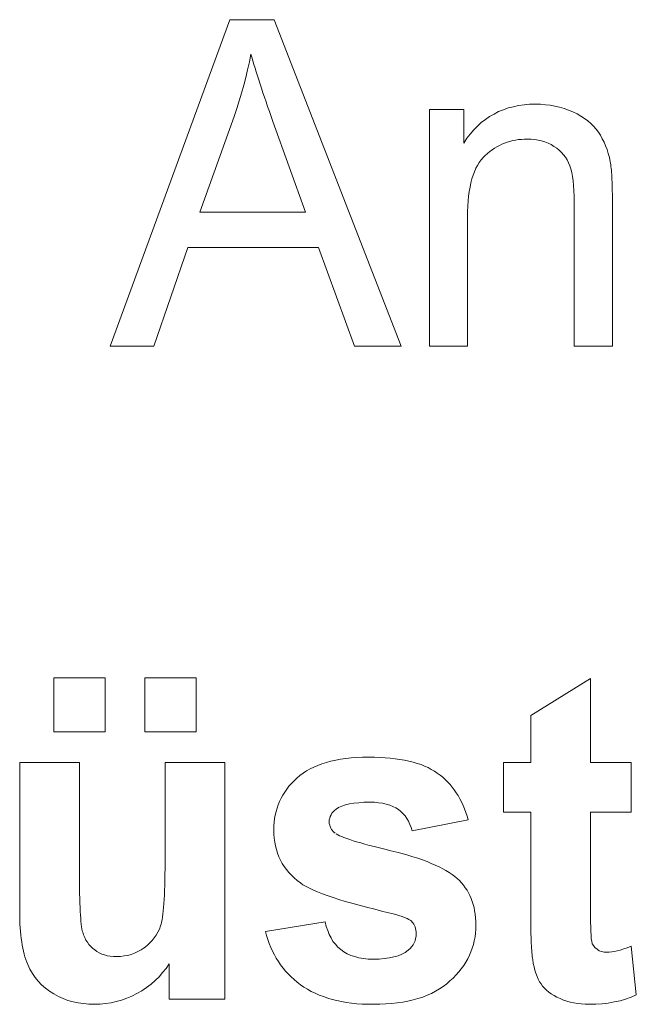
# Model space of a CAD drawing. Extents: x 1101 to 1942, y 41 to 882.
# Tile 42 of 113: x 1238.8 to 1243.52, y 848.62 to 856.16. Entities that reach past the tile are written whole.
import ezdxf

# ---------------------------------------------------------------- set-up
doc = ezdxf.new("R2010")
doc.units = 0
doc.layers.get('0').update_dxf_attribs({"lineweight": 13})
doc.layers.add('Beschriftung', color=7, linetype='Continuous', lineweight=25)

# ---------------------------------------------------------------- blocks, each defined once
blk = doc.blocks.new('Referenz-A03CP7E41H', base_point=(1127.7942, 89.8071))
at = {"layer": 'Beschriftung', "color": 0, "lineweight": -2}
for p, q in [((1239.4977, 853.6628), (1240.4127, 856.1628)), ((1240.4127, 856.1628), (1240.7538, 856.1628)), ((1240.7538, 856.1628), (1241.7262, 853.6628)), ((1240.5751, 855.8998), (1240.5633, 855.8399)), ((1240.5821, 855.8746), (1240.5751, 855.8998)), ((1240.5899, 855.8477), (1240.5821, 855.8746)), ((1240.5633, 855.8399), (1240.5495, 855.78)), ((1240.5978, 855.8207), (1240.5899, 855.8477)), ((1240.6065, 855.7919), (1240.5978, 855.8207)), ((1240.6153, 855.7632), (1240.6065, 855.7919)), ((1240.5356, 855.7202), (1240.5196, 855.6605)), ((1240.5495, 855.78), (1240.5356, 855.7202)), ((1240.6249, 855.7325), (1240.6153, 855.7632)), ((1240.6346, 855.7019), (1240.6249, 855.7325)), ((1240.5196, 855.6605), (1240.5036, 855.6008)), ((1240.645, 855.6696), (1240.6346, 855.7019)), ((1240.6555, 855.6372), (1240.645, 855.6696)), ((1240.6668, 855.6031), (1240.6555, 855.6372)), ((1240.5036, 855.6008), (1240.4855, 855.5412)), ((1240.6783, 855.5689), (1240.6668, 855.6031)), ((1240.6905, 855.5331), (1240.6783, 855.5689)), ((1240.4855, 855.5412), (1240.4674, 855.4816)), ((1240.7027, 855.497), (1240.6905, 855.5331)), ((1240.7158, 855.4593), (1240.7027, 855.497)), ((1242.5072, 855.4731), (1242.5441, 855.487)), ((1242.5441, 855.487), (1242.5837, 855.4964)), ((1242.5837, 855.4964), (1242.6233, 855.5056)), ((1242.6233, 855.5056), (1242.6654, 855.5103)), ((1242.6654, 855.5103), (1242.7076, 855.5149)), ((1242.7076, 855.5149), (1242.7525, 855.5149)), ((1242.7525, 855.5149), (1242.7914, 855.5149)), ((1242.7914, 855.5149), (1242.8288, 855.5113)), ((1242.8288, 855.5113), (1242.8662, 855.5076)), ((1242.8662, 855.5076), (1242.9019, 855.5003)), ((1242.9019, 855.5003), (1242.9378, 855.4929)), ((1242.9378, 855.4929), (1242.972, 855.4818)), ((1240.4471, 855.4222), (1240.1841, 854.6879)), ((1240.4674, 855.4816), (1240.4471, 855.4222)), ((1240.729, 855.4215), (1240.7158, 855.4593)), ((1240.7429, 855.3821), (1240.729, 855.4215)), ((1241.9407, 853.6628), (1241.9407, 855.4749)), ((1241.9407, 855.4749), (1242.2039, 855.4749)), ((1242.2039, 855.4749), (1242.2039, 855.2174)), ((1242.37, 855.3987), (1242.4016, 855.422)), ((1242.4016, 855.422), (1242.4359, 855.4406)), ((1242.4359, 855.4406), (1242.4702, 855.4591)), ((1242.4702, 855.4591), (1242.5072, 855.4731)), ((1242.972, 855.4818), (1243.0063, 855.4709)), ((1243.0063, 855.4709), (1243.0389, 855.4561)), ((1243.0389, 855.4561), (1243.0716, 855.4414)), ((1243.0716, 855.4414), (1243.1002, 855.4244)), ((1243.1002, 855.4244), (1243.1287, 855.4074)), ((1240.9926, 854.6879), (1240.7429, 855.3821)), ((1242.2803, 855.3197), (1242.3094, 855.3476)), ((1242.3094, 855.3476), (1242.3384, 855.3755)), ((1242.3384, 855.3755), (1242.37, 855.3987)), ((1243.1287, 855.4074), (1243.1532, 855.3881)), ((1243.1532, 855.3881), (1243.1776, 855.3688)), ((1243.1776, 855.3688), (1243.198, 855.3472)), ((1243.198, 855.3472), (1243.2184, 855.3257)), ((1242.2276, 855.2545), (1242.2539, 855.2871)), ((1242.2539, 855.2871), (1242.2803, 855.3197)), ((1243.2184, 855.3257), (1243.2346, 855.3017)), ((1243.2346, 855.3017), (1243.2508, 855.2779)), ((1243.2508, 855.2779), (1243.2646, 855.2517)), ((1242.2039, 855.2174), (1242.2276, 855.2545)), ((1242.458, 855.1899), (1242.4394, 855.1782)), ((1242.4773, 855.1996), (1242.458, 855.1899)), ((1242.4966, 855.2093), (1242.4773, 855.1996)), ((1242.5168, 855.2171), (1242.4966, 855.2093)), ((1242.5369, 855.2248), (1242.5168, 855.2171)), ((1242.5579, 855.2307), (1242.5369, 855.2248)), ((1242.5788, 855.2365), (1242.5579, 855.2307)), ((1242.6005, 855.2404), (1242.5788, 855.2365)), ((1242.6223, 855.2443), (1242.6005, 855.2404)), ((1242.6449, 855.2462), (1242.6223, 855.2443)), ((1242.6674, 855.2482), (1242.6449, 855.2462)), ((1242.6906, 855.2482), (1242.6674, 855.2482)), ((1242.7199, 855.2482), (1242.6906, 855.2482)), ((1242.7472, 855.2447), (1242.7199, 855.2482)), ((1242.7746, 855.2412), (1242.7472, 855.2447)), ((1242.8001, 855.2343), (1242.7746, 855.2412)), ((1242.8256, 855.2274), (1242.8001, 855.2343)), ((1242.8491, 855.217), (1242.8256, 855.2274)), ((1242.8728, 855.2066), (1242.8491, 855.217)), ((1242.8944, 855.1928), (1242.8728, 855.2066)), ((1242.9162, 855.1789), (1242.8944, 855.1928)), ((1243.2646, 855.2517), (1243.2784, 855.2256)), ((1243.2784, 855.2256), (1243.2898, 855.1973)), ((1243.2898, 855.1973), (1243.3011, 855.169)), ((1242.3515, 855.1082), (1242.3366, 855.0891)), ((1242.3684, 855.1238), (1242.3515, 855.1082)), ((1242.3854, 855.1393), (1242.3684, 855.1238)), ((1242.4032, 855.1529), (1242.3854, 855.1393)), ((1242.4209, 855.1665), (1242.4032, 855.1529)), ((1242.4394, 855.1782), (1242.4209, 855.1665)), ((1242.9345, 855.1628), (1242.9162, 855.1789)), ((1242.953, 855.1465), (1242.9345, 855.1628)), ((1242.9681, 855.128), (1242.953, 855.1465)), ((1242.9832, 855.1095), (1242.9681, 855.128)), ((1242.995, 855.0886), (1242.9832, 855.1095)), ((1243.3011, 855.169), (1243.3101, 855.1383)), ((1243.3101, 855.1383), (1243.3189, 855.1078)), ((1243.3189, 855.1078), (1243.3255, 855.0749)), ((1242.3091, 855.0475), (1242.2964, 855.025)), ((1242.3218, 855.0701), (1242.3091, 855.0475)), ((1242.3366, 855.0891), (1242.3218, 855.0701)), ((1243.0069, 855.0677), (1242.995, 855.0886)), ((1243.0154, 855.0444), (1243.0069, 855.0677)), ((1243.0239, 855.0213), (1243.0154, 855.0444)), ((1243.3255, 855.0749), (1243.3275, 855.0642)), ((1243.3275, 855.0642), (1243.3293, 855.0516)), ((1243.3293, 855.0516), (1243.331, 855.0389)), ((1243.331, 855.0389), (1243.3326, 855.0243)), ((1242.2752, 854.9731), (1242.2668, 854.9435)), ((1242.2859, 854.9989), (1242.2752, 854.9731)), ((1242.2964, 855.025), (1242.2859, 854.9989)), ((1243.0303, 854.9921), (1243.0239, 855.0213)), ((1243.0367, 854.9629), (1243.0303, 854.9921)), ((1243.041, 854.9279), (1243.0367, 854.9629)), ((1243.3326, 855.0243), (1243.3341, 855.0096)), ((1243.3341, 855.0096), (1243.3353, 854.993)), ((1243.3353, 854.993), (1243.3366, 854.9763)), ((1243.3366, 854.9763), (1243.3376, 854.9577)), ((1243.3376, 854.9577), (1243.3387, 854.939)), ((1242.2519, 854.8809), (1242.2456, 854.848)), ((1242.2583, 854.914), (1242.2519, 854.8809)), ((1242.2668, 854.9435), (1242.2583, 854.914)), ((1243.0453, 854.8928), (1243.041, 854.9279)), ((1243.0473, 854.8519), (1243.0453, 854.8928)), ((1243.3387, 854.939), (1243.3394, 854.9184)), ((1243.3394, 854.9184), (1243.3402, 854.8977)), ((1243.3402, 854.8977), (1243.3407, 854.875)), ((1242.2414, 854.8115), (1242.2371, 854.7749)), ((1242.2456, 854.848), (1242.2414, 854.8115)), ((1243.0495, 854.8109), (1243.0473, 854.8519)), ((1243.0495, 854.764), (1243.0495, 854.8109)), ((1243.3407, 854.875), (1243.3412, 854.8524)), ((1243.3412, 854.8524), (1243.3415, 854.8278)), ((1243.3415, 854.8278), (1243.3417, 854.8031)), ((1242.235, 854.735), (1242.2329, 854.695)), ((1242.2371, 854.7749), (1242.235, 854.735)), ((1243.0495, 853.6628), (1243.0495, 854.764)), ((1243.3417, 854.8031), (1243.3417, 854.7765)), ((1243.3417, 854.7765), (1243.3417, 853.6628)), ((1240.1841, 854.6879), (1240.9926, 854.6879)), ((1242.2329, 854.695), (1242.2329, 854.6515)), ((1242.2329, 854.6515), (1242.2329, 853.6628)), ((1240.0929, 854.4192), (1239.832, 853.6628)), ((1241.0916, 854.4192), (1240.0929, 854.4192)), ((1241.3672, 853.6628), (1241.0916, 854.4192)), ((1239.832, 853.6628), (1239.4977, 853.6628)), ((1241.7262, 853.6628), (1241.3672, 853.6628)), ((1242.2329, 853.6628), (1241.9407, 853.6628)), ((1243.3417, 853.6628), (1243.0495, 853.6628)), ((1239.0652, 850.7093), (1239.0652, 851.1228)), ((1239.0652, 851.1228), (1239.459, 851.1228)), ((1239.459, 851.1228), (1239.459, 850.7093)), ((1239.763, 850.7093), (1239.763, 851.1228)), ((1239.763, 851.1228), (1240.1568, 851.1228)), ((1240.1568, 851.1228), (1240.1568, 850.7093)), ((1242.7174, 850.8351), (1243.1747, 851.1171)), ((1243.1747, 851.1171), (1243.1747, 850.475)), ((1242.7174, 850.475), (1242.7174, 850.8351)), ((1239.459, 850.7093), (1239.0652, 850.7093)), ((1240.1568, 850.7093), (1239.763, 850.7093)), ((1241.302, 850.505), (1241.3423, 850.5099)), ((1241.3423, 850.5099), (1241.3858, 850.5124)), ((1241.3858, 850.5124), (1241.4292, 850.5149)), ((1241.4292, 850.5149), (1241.4756, 850.5149)), ((1241.4756, 850.5149), (1241.5199, 850.5149)), ((1241.5199, 850.5149), (1241.5612, 850.513)), ((1241.5612, 850.513), (1241.6026, 850.5112)), ((1241.6026, 850.5112), (1241.6411, 850.5074)), ((1238.8048, 849.3288), (1238.8048, 850.475)), ((1238.8048, 850.475), (1239.2621, 850.475)), ((1239.2621, 850.475), (1239.2621, 849.6432)), ((1239.9173, 849.7114), (1239.9173, 850.475)), ((1239.9173, 850.475), (1240.3746, 850.475)), ((1240.3746, 850.475), (1240.3746, 848.6628)), ((1241.0277, 850.4248), (1241.0559, 850.4399)), ((1241.0559, 850.4399), (1241.0871, 850.4524)), ((1241.0871, 850.4524), (1241.1184, 850.4649)), ((1241.1184, 850.4649), (1241.1527, 850.475)), ((1241.1527, 850.475), (1241.187, 850.4849)), ((1241.187, 850.4849), (1241.2243, 850.4924)), ((1241.2243, 850.4924), (1241.2616, 850.4999)), ((1241.2616, 850.4999), (1241.302, 850.505)), ((1241.6411, 850.5074), (1241.6797, 850.5035)), ((1241.6797, 850.5035), (1241.7154, 850.4978)), ((1241.7154, 850.4978), (1241.7511, 850.4922)), ((1241.7511, 850.4922), (1241.7839, 850.4846)), ((1241.7839, 850.4846), (1241.8168, 850.4771)), ((1241.8168, 850.4771), (1241.8468, 850.4676)), ((1241.8468, 850.4676), (1241.8769, 850.4581)), ((1241.8769, 850.4581), (1241.904, 850.4467)), ((1241.904, 850.4467), (1241.9312, 850.4353)), ((1241.9312, 850.4353), (1241.9555, 850.4221)), ((1242.5087, 850.0939), (1242.5087, 850.475)), ((1242.5087, 850.475), (1242.7174, 850.475)), ((1243.1747, 850.475), (1243.4868, 850.475)), ((1243.4868, 850.475), (1243.4868, 850.0939)), ((1240.9271, 850.3548), (1240.9492, 850.3747)), ((1240.9492, 850.3747), (1240.9743, 850.3923)), ((1240.9743, 850.3923), (1240.9995, 850.4098)), ((1240.9995, 850.4098), (1241.0277, 850.4248)), ((1241.9555, 850.4221), (1241.9799, 850.4088)), ((1241.9799, 850.4088), (1242.0014, 850.3936)), ((1242.0014, 850.3936), (1242.0229, 850.3785)), ((1242.0229, 850.3785), (1242.0428, 850.3614)), ((1242.0428, 850.3614), (1242.0625, 850.3445)), ((1240.8498, 850.2699), (1240.8662, 850.2923)), ((1240.8662, 850.2923), (1240.8857, 850.3136)), ((1240.8857, 850.3136), (1240.905, 850.3347)), ((1240.905, 850.3347), (1240.9271, 850.3548)), ((1242.0625, 850.3445), (1242.0807, 850.3257)), ((1242.0807, 850.3257), (1242.0989, 850.3069)), ((1242.0989, 850.3069), (1242.1153, 850.2863)), ((1242.1153, 850.2863), (1242.1318, 850.2657)), ((1240.8055, 850.2005), (1240.8193, 850.224)), ((1240.8193, 850.224), (1240.8332, 850.2476)), ((1240.8332, 850.2476), (1240.8498, 850.2699)), ((1242.1318, 850.2657), (1242.1466, 850.2432)), ((1242.1466, 850.2432), (1242.1614, 850.2208)), ((1242.1614, 850.2208), (1242.1745, 850.1966)), ((1240.7751, 850.1252), (1240.7834, 850.1511)), ((1240.7834, 850.1511), (1240.7944, 850.1758)), ((1240.7944, 850.1758), (1240.8055, 850.2005)), ((1241.2461, 850.1305), (1241.2267, 850.1173)), ((1241.272, 850.1404), (1241.2461, 850.1305)), ((1241.2978, 850.1503), (1241.272, 850.1404)), ((1241.33, 850.1569), (1241.2978, 850.1503)), ((1241.3622, 850.1634), (1241.33, 850.1569)), ((1241.4008, 850.1667), (1241.3622, 850.1634)), ((1241.4393, 850.17), (1241.4008, 850.1667)), ((1241.4843, 850.17), (1241.4393, 850.17)), ((1241.5199, 850.17), (1241.4843, 850.17)), ((1241.5514, 850.1665), (1241.5199, 850.17)), ((1241.5829, 850.163), (1241.5514, 850.1665)), ((1241.6104, 850.1559), (1241.5829, 850.163)), ((1241.6379, 850.1489), (1241.6104, 850.1559)), ((1241.6612, 850.1382), (1241.6379, 850.1489)), ((1241.6845, 850.1277), (1241.6612, 850.1382)), ((1242.1745, 850.1966), (1242.1877, 850.1723)), ((1242.1877, 850.1723), (1242.1991, 850.1462)), ((1242.1991, 850.1462), (1242.2106, 850.1202)), ((1240.7558, 850.0453), (1240.7613, 850.0722)), ((1240.7613, 850.0722), (1240.7668, 850.0993)), ((1240.7668, 850.0993), (1240.7751, 850.1252)), ((1241.1814, 850.0621), (1241.1781, 850.0486)), ((1241.1879, 850.0743), (1241.1814, 850.0621)), ((1241.1943, 850.0863), (1241.1879, 850.0743)), ((1241.204, 850.0972), (1241.1943, 850.0863)), ((1241.2137, 850.108), (1241.204, 850.0972)), ((1241.2267, 850.1173), (1241.2137, 850.108)), ((1241.7037, 850.1136), (1241.6845, 850.1277)), ((1241.723, 850.0994), (1241.7037, 850.1136)), ((1241.7392, 850.0822), (1241.723, 850.0994)), ((1241.7552, 850.065), (1241.7392, 850.0822)), ((1241.7683, 850.0446), (1241.7552, 850.065)), ((1242.2106, 850.1202), (1242.2204, 850.0923)), ((1242.2204, 850.0923), (1242.2303, 850.0644)), ((1242.2303, 850.0644), (1242.2383, 850.0348)), ((1242.7174, 850.0939), (1242.5087, 850.0939)), ((1242.7174, 849.3037), (1242.7174, 850.0939)), ((1243.4868, 850.0939), (1243.1747, 850.0939)), ((1243.1747, 850.0939), (1243.1747, 849.3638)), ((1240.7502, 849.9888), (1240.753, 850.017)), ((1240.7502, 849.9593), (1240.7502, 849.9888)), ((1240.753, 850.017), (1240.7558, 850.0453)), ((1241.1781, 850.0486), (1241.1749, 850.0351)), ((1241.1749, 850.0351), (1241.1749, 850.0202)), ((1241.1749, 850.0202), (1241.1749, 850.0074)), ((1241.1749, 850.0074), (1241.1778, 849.9956)), ((1241.1778, 849.9956), (1241.1805, 849.9838)), ((1241.1805, 849.9838), (1241.1862, 849.9729)), ((1241.7813, 850.0244), (1241.7683, 850.0446)), ((1241.7914, 850.0009), (1241.7813, 850.0244)), ((1241.8014, 849.9775), (1241.7914, 850.0009)), ((1242.2383, 850.0348), (1241.8082, 849.9509)), ((1240.7502, 849.9267), (1240.7502, 849.9593)), ((1240.7534, 849.8959), (1240.7502, 849.9267)), ((1241.1862, 849.9729), (1241.1919, 849.9621)), ((1241.1919, 849.9621), (1241.2089, 849.9423)), ((1241.2089, 849.9423), (1241.2202, 849.9333)), ((1241.2279, 849.9274), (1241.2404, 849.9208)), ((1241.2404, 849.9208), (1241.2528, 849.9142)), ((1241.2528, 849.9142), (1241.2699, 849.907)), ((1241.2699, 849.907), (1241.2871, 849.8999)), ((1241.8082, 849.9509), (1241.8014, 849.9775)), ((1240.7566, 849.8651), (1240.7534, 849.8959)), ((1240.763, 849.8362), (1240.7566, 849.8651)), ((1240.7694, 849.8071), (1240.763, 849.8362)), ((1241.2871, 849.8999), (1241.3089, 849.8921)), ((1241.3089, 849.8921), (1241.3308, 849.8843)), ((1241.3308, 849.8843), (1241.3575, 849.8759)), ((1241.3575, 849.8759), (1241.384, 849.8675)), ((1241.384, 849.8675), (1241.4153, 849.8584)), ((1241.4153, 849.8584), (1241.4466, 849.8495)), ((1241.4466, 849.8495), (1241.4826, 849.8398)), ((1241.4826, 849.8398), (1241.5187, 849.8302)), ((1241.5187, 849.8302), (1241.5594, 849.8199)), ((1240.779, 849.7798), (1240.7694, 849.8071)), ((1240.7886, 849.7526), (1240.779, 849.7798)), ((1241.5594, 849.8199), (1241.6002, 849.8097)), ((1241.6002, 849.8097), (1241.6457, 849.7989)), ((1241.6457, 849.7989), (1241.6911, 849.788)), ((1241.6911, 849.788), (1241.7332, 849.7765)), ((1241.7332, 849.7765), (1241.7752, 849.765)), ((1241.7752, 849.765), (1241.8139, 849.753)), ((1239.9173, 849.6628), (1239.9173, 849.7114)), ((1240.8014, 849.7272), (1240.7886, 849.7526)), ((1240.8141, 849.7017), (1240.8014, 849.7272)), ((1240.8301, 849.6781), (1240.8141, 849.7017)), ((1241.8139, 849.753), (1241.8525, 849.7409)), ((1241.8525, 849.7409), (1241.8877, 849.7282)), ((1241.8877, 849.7282), (1241.9228, 849.7154)), ((1241.9228, 849.7154), (1241.9546, 849.7021)), ((1241.9546, 849.7021), (1241.9864, 849.6888)), ((1241.9864, 849.6888), (1242.0147, 849.675)), ((1239.2621, 849.6432), (1239.2621, 849.5954)), ((1239.9162, 849.5747), (1239.9167, 849.6188)), ((1239.9167, 849.6188), (1239.9173, 849.6628)), ((1240.8461, 849.6543), (1240.8301, 849.6781)), ((1240.8652, 849.6325), (1240.8461, 849.6543)), ((1240.8844, 849.6106), (1240.8652, 849.6325)), ((1240.9068, 849.5905), (1240.8844, 849.6106)), ((1242.0147, 849.675), (1242.043, 849.661)), ((1242.043, 849.661), (1242.0679, 849.6465)), ((1242.0679, 849.6465), (1242.0929, 849.6319)), ((1242.0929, 849.6319), (1242.1142, 849.6168)), ((1242.1142, 849.6168), (1242.1357, 849.6016)), ((1239.2621, 849.5954), (1239.2625, 849.5523)), ((1239.2625, 849.5523), (1239.2629, 849.5093)), ((1239.914, 849.4955), (1239.9151, 849.5351)), ((1239.9151, 849.5351), (1239.9162, 849.5747)), ((1240.9292, 849.5704), (1240.9068, 849.5905)), ((1240.9547, 849.552), (1240.9292, 849.5704)), ((1240.9731, 849.5388), (1240.9547, 849.552)), ((1240.9979, 849.5253), (1240.9731, 849.5388)), ((1242.1357, 849.6016), (1242.1538, 849.5859)), ((1242.1538, 849.5859), (1242.1716, 849.5699)), ((1242.1716, 849.5699), (1242.1872, 849.5523)), ((1242.1872, 849.5523), (1242.2028, 849.5348)), ((1242.2028, 849.5348), (1242.2161, 849.5156)), ((1239.2629, 849.5093), (1239.2637, 849.4707)), ((1239.2637, 849.4707), (1239.2645, 849.4323)), ((1239.9109, 849.4255), (1239.9125, 849.4606)), ((1239.9125, 849.4606), (1239.914, 849.4955)), ((1241.0227, 849.5117), (1240.9979, 849.5253)), ((1241.0537, 849.4978), (1241.0227, 849.5117)), ((1241.0849, 849.4839), (1241.0537, 849.4978)), ((1241.1222, 849.4697), (1241.0849, 849.4839)), ((1241.1596, 849.4555), (1241.1222, 849.4697)), ((1241.2033, 849.4408), (1241.1596, 849.4555)), ((1242.2161, 849.5156), (1242.2295, 849.4965)), ((1242.2295, 849.4965), (1242.2406, 849.4758)), ((1242.2406, 849.4758), (1242.2518, 849.4551)), ((1242.2518, 849.4551), (1242.2607, 849.4328)), ((1239.2645, 849.4323), (1239.2657, 849.3984)), ((1239.2657, 849.3984), (1239.2668, 849.3645)), ((1239.9066, 849.3645), (1239.9087, 849.3949)), ((1239.9087, 849.3949), (1239.9109, 849.4255)), ((1241.2471, 849.4263), (1241.2033, 849.4408)), ((1241.2971, 849.4114), (1241.2471, 849.4263)), ((1241.3471, 849.3964), (1241.2971, 849.4114)), ((1241.4034, 849.3811), (1241.3471, 849.3964)), ((1241.4598, 849.3659), (1241.4034, 849.3811)), ((1242.2607, 849.4328), (1242.2697, 849.4106)), ((1242.2697, 849.4106), (1242.2763, 849.3868)), ((1242.2763, 849.3868), (1242.283, 849.363)), ((1238.8048, 849.2969), (1238.8048, 849.3288)), ((1239.2668, 849.3645), (1239.2684, 849.3353)), ((1239.2684, 849.3353), (1239.2699, 849.3061)), ((1239.2699, 849.3061), (1239.272, 849.2814)), ((1239.898, 849.2909), (1239.9013, 849.3124)), ((1239.9013, 849.3124), (1239.9039, 849.3384)), ((1239.9039, 849.3384), (1239.9066, 849.3645)), ((1241.5224, 849.3503), (1241.4598, 849.3659)), ((1241.5852, 849.3346), (1241.5224, 849.3503)), ((1241.6541, 849.3186), (1241.5852, 849.3346)), ((1241.6836, 849.3114), (1241.6541, 849.3186)), ((1241.7081, 849.3039), (1241.6836, 849.3114)), ((1241.7324, 849.2963), (1241.7081, 849.3039)), ((1242.283, 849.363), (1242.2874, 849.3376)), ((1242.2874, 849.3376), (1242.292, 849.3121)), ((1242.292, 849.3121), (1242.2942, 849.2851)), ((1242.7174, 849.2719), (1242.7174, 849.3037)), ((1243.1747, 849.3638), (1243.1747, 849.3361)), ((1243.1747, 849.3361), (1243.1749, 849.3113)), ((1243.1749, 849.3113), (1243.175, 849.2865)), ((1238.8058, 849.2666), (1238.8048, 849.2969)), ((1238.8067, 849.2364), (1238.8058, 849.2666)), ((1238.8087, 849.2079), (1238.8067, 849.2364)), ((1239.272, 849.2814), (1239.274, 849.2568)), ((1239.274, 849.2568), (1239.2762, 849.2368)), ((1239.2762, 849.2368), (1239.2787, 849.2168)), ((1239.8832, 849.2231), (1239.8875, 849.2355)), ((1239.8875, 849.2355), (1239.8912, 849.2525)), ((1239.8912, 849.2525), (1239.8949, 849.2694)), ((1239.8949, 849.2694), (1239.898, 849.2909)), ((1240.6867, 849.1811), (1241.144, 849.2535)), ((1241.144, 849.2535), (1241.1513, 849.2187)), ((1241.7514, 849.2884), (1241.7324, 849.2963)), ((1241.7705, 849.2806), (1241.7514, 849.2884)), ((1241.7843, 849.2724), (1241.7705, 849.2806)), ((1241.7981, 849.2642), (1241.7843, 849.2724)), ((1241.8147, 849.2467), (1241.7981, 849.2642)), ((1241.8208, 849.2367), (1241.8147, 849.2467)), ((1241.8269, 849.2265), (1241.8208, 849.2367)), ((1241.8309, 849.2153), (1241.8269, 849.2265)), ((1242.2942, 849.2851), (1242.2964, 849.2582)), ((1242.2964, 849.2582), (1242.2964, 849.2297)), ((1242.2964, 849.2297), (1242.2964, 849.1985)), ((1242.7177, 849.2428), (1242.7174, 849.2719)), ((1242.7179, 849.2137), (1242.7177, 849.2428)), ((1243.175, 849.2865), (1243.1753, 849.2645)), ((1243.1753, 849.2645), (1243.1755, 849.2426)), ((1243.1755, 849.2426), (1243.176, 849.2236)), ((1238.8106, 849.1794), (1238.8087, 849.2079)), ((1238.8135, 849.1526), (1238.8106, 849.1794)), ((1238.8164, 849.1258), (1238.8135, 849.1526)), ((1239.2787, 849.2168), (1239.2814, 849.2015)), ((1239.2814, 849.2015), (1239.2842, 849.186)), ((1239.2842, 849.186), (1239.2873, 849.1753)), ((1239.2873, 849.1753), (1239.2936, 849.1538)), ((1239.2936, 849.1538), (1239.3025, 849.1345)), ((1239.8346, 849.1314), (1239.8504, 849.1523)), ((1239.8504, 849.1523), (1239.8625, 849.1752)), ((1239.8625, 849.1752), (1239.8747, 849.1981)), ((1239.8747, 849.1981), (1239.8832, 849.2231)), ((1240.6946, 849.1489), (1240.6867, 849.1811)), ((1241.1513, 849.2187), (1241.1624, 849.188)), ((1241.1624, 849.188), (1241.1735, 849.1573)), ((1241.1735, 849.1573), (1241.1883, 849.1308)), ((1241.835, 849.204), (1241.8309, 849.2153)), ((1241.8371, 849.1915), (1241.835, 849.204)), ((1241.8391, 849.179), (1241.8371, 849.1915)), ((1241.8391, 849.1654), (1241.8391, 849.179)), ((1241.8391, 849.1454), (1241.8391, 849.1654)), ((1242.2933, 849.1685), (1242.2902, 849.1385)), ((1242.2964, 849.1985), (1242.2933, 849.1685)), ((1242.7183, 849.1872), (1242.7179, 849.2137)), ((1242.7188, 849.1608), (1242.7183, 849.1872)), ((1242.7195, 849.137), (1242.7188, 849.1608)), ((1243.176, 849.2236), (1243.1764, 849.2046)), ((1243.1764, 849.2046), (1243.177, 849.1884)), ((1243.177, 849.1884), (1243.1776, 849.1723)), ((1243.1776, 849.1723), (1243.1782, 849.159)), ((1243.1782, 849.159), (1243.1789, 849.1457)), ((1238.8203, 849.1008), (1238.8164, 849.1258)), ((1238.8241, 849.0757), (1238.8203, 849.1008)), ((1238.829, 849.0524), (1238.8241, 849.0757)), ((1239.3025, 849.1345), (1239.3113, 849.1152)), ((1239.3113, 849.1152), (1239.3227, 849.0982)), ((1239.3227, 849.0982), (1239.3341, 849.0811)), ((1239.3341, 849.0811), (1239.3482, 849.0663)), ((1239.7798, 849.0728), (1239.7993, 849.0917)), ((1239.7993, 849.0917), (1239.8188, 849.1105)), ((1239.8188, 849.1105), (1239.8346, 849.1314)), ((1240.7047, 849.1183), (1240.6946, 849.1489)), ((1240.7149, 849.0878), (1240.7047, 849.1183)), ((1240.7273, 849.0589), (1240.7149, 849.0878)), ((1241.1883, 849.1308), (1241.203, 849.1045)), ((1241.203, 849.1045), (1241.2217, 849.0822)), ((1241.2217, 849.0822), (1241.2403, 849.0599)), ((1241.8053, 849.0635), (1241.8165, 849.0775)), ((1241.8165, 849.0775), (1241.8241, 849.0935)), ((1241.8241, 849.0935), (1241.8315, 849.1095)), ((1241.8315, 849.1095), (1241.8354, 849.1274)), ((1241.8354, 849.1274), (1241.8391, 849.1454)), ((1242.2779, 849.0806), (1242.2685, 849.0528)), ((1242.284, 849.1095), (1242.2779, 849.0806)), ((1242.2902, 849.1385), (1242.284, 849.1095)), ((1242.7202, 849.1132), (1242.7195, 849.137)), ((1242.721, 849.0921), (1242.7202, 849.1132)), ((1242.722, 849.071), (1242.721, 849.0921)), ((1243.1789, 849.1457), (1243.1798, 849.1354)), ((1243.1798, 849.1354), (1243.1806, 849.125)), ((1243.1806, 849.125), (1243.1837, 849.1055)), ((1243.1837, 849.1055), (1243.1881, 849.0871)), ((1243.1881, 849.0871), (1243.1983, 849.072)), ((1238.8338, 849.0291), (1238.829, 849.0524)), ((1238.8395, 849.0075), (1238.8338, 849.0291)), ((1238.8453, 848.9859), (1238.8395, 849.0075)), ((1239.3482, 849.0663), (1239.3622, 849.0516)), ((1239.3622, 849.0516), (1239.3789, 849.0389)), ((1239.3789, 849.0389), (1239.3955, 849.0264)), ((1239.3955, 849.0264), (1239.4143, 849.0169)), ((1239.4143, 849.0169), (1239.4332, 849.0075)), ((1239.4332, 849.0075), (1239.4543, 849.0012)), ((1239.4543, 849.0012), (1239.4754, 848.995)), ((1239.6321, 848.9971), (1239.6582, 849.0055)), ((1239.6582, 849.0055), (1239.6844, 849.0139)), ((1239.6844, 849.0139), (1239.709, 849.0265)), ((1239.709, 849.0265), (1239.7336, 849.0391)), ((1239.7336, 849.0391), (1239.7568, 849.056)), ((1239.7568, 849.056), (1239.7798, 849.0728)), ((1240.7396, 849.0301), (1240.7273, 849.0589)), ((1240.7542, 849.0029), (1240.7396, 849.0301)), ((1240.7688, 848.9757), (1240.7542, 849.0029)), ((1241.2403, 849.0599), (1241.2625, 849.0419)), ((1241.2625, 849.0419), (1241.2849, 849.0239)), ((1241.2849, 849.0239), (1241.3117, 849.0102)), ((1241.3117, 849.0102), (1241.3385, 848.9967)), ((1241.7011, 848.9952), (1241.7289, 849.0079)), ((1241.7289, 849.0079), (1241.7567, 849.0207)), ((1241.7567, 849.0207), (1241.779, 849.0377)), ((1241.779, 849.0377), (1241.794, 849.0496)), ((1241.794, 849.0496), (1241.8053, 849.0635)), ((1242.2593, 849.025), (1242.2469, 848.9983)), ((1242.2685, 849.0528), (1242.2593, 849.025)), ((1242.7231, 849.0525), (1242.722, 849.071)), ((1242.7242, 849.034), (1242.7231, 849.0525)), ((1242.7257, 849.0184), (1242.7242, 849.034)), ((1242.727, 849.0025), (1242.7257, 849.0184)), ((1242.7286, 848.9894), (1242.727, 849.0025)), ((1243.1983, 849.072), (1243.2086, 849.0569)), ((1243.2086, 849.0569), (1243.2244, 849.0449)), ((1243.2244, 849.0449), (1243.2403, 849.033)), ((1243.2403, 849.033), (1243.2596, 849.027)), ((1243.2596, 849.027), (1243.279, 849.0211)), ((1243.279, 849.0211), (1243.3019, 849.0211)), ((1243.3019, 849.0211), (1243.3177, 849.0211)), ((1243.3177, 849.0211), (1243.3372, 849.0239)), ((1243.3372, 849.0239), (1243.3566, 849.0268)), ((1243.3566, 849.0268), (1243.3796, 849.0325)), ((1243.3796, 849.0325), (1243.4026, 849.0383)), ((1243.4026, 849.0383), (1243.4293, 849.0469)), ((1243.4293, 849.0469), (1243.4558, 849.0555)), ((1243.4558, 849.0555), (1243.4859, 849.0671)), ((1243.4859, 849.0671), (1243.5249, 848.6946)), ((1238.852, 848.9661), (1238.8453, 848.9859)), ((1238.8588, 848.9462), (1238.852, 848.9661)), ((1238.8666, 848.9281), (1238.8588, 848.9462)), ((1238.882, 848.8918), (1238.8666, 848.9281)), ((1239.4754, 848.995), (1239.4986, 848.9918)), ((1239.4986, 848.9918), (1239.522, 848.9887)), ((1239.522, 848.9887), (1239.5475, 848.9887)), ((1239.5475, 848.9887), (1239.5767, 848.9887)), ((1239.5767, 848.9887), (1239.6044, 848.9928)), ((1239.6044, 848.9928), (1239.6321, 848.9971)), ((1239.9499, 848.9339), (1239.9264, 848.8978)), ((1239.9499, 848.6628), (1239.9499, 848.9339)), ((1240.7856, 848.9502), (1240.7688, 848.9757)), ((1240.8023, 848.9247), (1240.7856, 848.9502)), ((1240.8213, 848.9008), (1240.8023, 848.9247)), ((1241.3385, 848.9967), (1241.3698, 848.9877)), ((1241.3698, 848.9877), (1241.401, 848.9786)), ((1241.401, 848.9786), (1241.4367, 848.9741)), ((1241.4367, 848.9741), (1241.4724, 848.9696)), ((1241.4724, 848.9696), (1241.5127, 848.9696)), ((1241.5127, 848.9696), (1241.5569, 848.9696)), ((1241.5569, 848.9696), (1241.5957, 848.9739)), ((1241.5957, 848.9739), (1241.6344, 848.9781)), ((1241.6344, 848.9781), (1241.6678, 848.9866)), ((1241.6678, 848.9866), (1241.7011, 848.9952)), ((1242.219, 848.9458), (1242.2036, 848.9202)), ((1242.2345, 848.9715), (1242.219, 848.9458)), ((1242.2469, 848.9983), (1242.2345, 848.9715)), ((1242.7302, 848.9762), (1242.7286, 848.9894)), ((1242.7321, 848.9659), (1242.7302, 848.9762)), ((1242.7365, 848.9364), (1242.7321, 848.9659)), ((1242.7427, 848.91), (1242.7365, 848.9364)), ((1238.9021, 848.8596), (1238.882, 848.8918)), ((1238.9224, 848.8274), (1238.9021, 848.8596)), ((1239.8991, 848.8654), (1239.8719, 848.833)), ((1239.9264, 848.8978), (1239.8991, 848.8654)), ((1240.8402, 848.877), (1240.8213, 848.9008)), ((1240.8615, 848.8549), (1240.8402, 848.877)), ((1240.8827, 848.8328), (1240.8615, 848.8549)), ((1242.1665, 848.8711), (1242.1448, 848.8476)), ((1242.185, 848.8957), (1242.1665, 848.8711)), ((1242.2036, 848.9202), (1242.185, 848.8957)), ((1242.749, 848.8836), (1242.7427, 848.91)), ((1242.757, 848.8602), (1242.749, 848.8836)), ((1242.765, 848.8369), (1242.757, 848.8602)), ((1238.9474, 848.7993), (1238.9224, 848.8274)), ((1238.9723, 848.7712), (1238.9474, 848.7993)), ((1239.81, 848.7759), (1239.7752, 848.7513)), ((1239.8409, 848.8045), (1239.81, 848.7759)), ((1239.8719, 848.833), (1239.8409, 848.8045)), ((1240.9062, 848.8123), (1240.8827, 848.8328)), ((1240.9296, 848.7919), (1240.9062, 848.8123)), ((1240.9552, 848.773), (1240.9296, 848.7919)), ((1242.0736, 848.7794), (1242.0459, 848.7599)), ((1242.0984, 848.8018), (1242.0736, 848.7794)), ((1242.1232, 848.8242), (1242.0984, 848.8018)), ((1242.1448, 848.8476), (1242.1232, 848.8242)), ((1242.7749, 848.8165), (1242.765, 848.8369)), ((1242.7846, 848.7962), (1242.7749, 848.8165)), ((1242.7962, 848.779), (1242.7846, 848.7962)), ((1242.8078, 848.7616), (1242.7962, 848.779)), ((1239.0021, 848.7471), (1238.9723, 848.7712)), ((1239.0318, 848.723), (1239.0021, 848.7471)), ((1239.0663, 848.7029), (1239.0318, 848.723)), ((1239.1008, 848.683), (1239.0663, 848.7029)), ((1239.7022, 848.7059), (1239.6639, 848.6852)), ((1239.7406, 848.7267), (1239.7022, 848.7059)), ((1239.7752, 848.7513), (1239.7406, 848.7267)), ((1240.9809, 848.7543), (1240.9552, 848.773)), ((1241.0089, 848.7378), (1240.9809, 848.7543)), ((1241.0368, 848.7214), (1241.0089, 848.7378)), ((1241.0671, 848.7073), (1241.0368, 848.7214)), ((1241.0973, 848.6933), (1241.0671, 848.7073)), ((1241.9569, 848.7067), (1241.9233, 848.6927)), ((1241.9876, 848.7234), (1241.9569, 848.7067)), ((1242.0182, 848.7402), (1241.9876, 848.7234)), ((1242.0459, 848.7599), (1242.0182, 848.7402)), ((1242.8227, 848.746), (1242.8078, 848.7616)), ((1242.8376, 848.7303), (1242.8227, 848.746)), ((1242.8557, 848.7163), (1242.8376, 848.7303)), ((1242.8739, 848.7021), (1242.8557, 848.7163)), ((1242.8954, 848.6897), (1242.8739, 848.7021)), ((1239.1376, 848.6678), (1239.1008, 848.683)), ((1239.1743, 848.6529), (1239.1376, 848.6678)), ((1239.2133, 848.6428), (1239.1743, 848.6529)), ((1239.2523, 848.6329), (1239.2133, 848.6428)), ((1239.2935, 848.6278), (1239.2523, 848.6329)), ((1239.3347, 848.6229), (1239.2935, 848.6278)), ((1239.3782, 848.6229), (1239.3347, 848.6229)), ((1239.4209, 848.6229), (1239.3782, 848.6229)), ((1239.4624, 848.628), (1239.4209, 848.6229)), ((1239.504, 848.6332), (1239.4624, 848.628)), ((1239.5445, 848.6436), (1239.504, 848.6332)), ((1239.585, 848.654), (1239.5445, 848.6436)), ((1239.6244, 848.6695), (1239.585, 848.654)), ((1239.6639, 848.6852), (1239.6244, 848.6695)), ((1240.3746, 848.6628), (1239.9499, 848.6628)), ((1241.1299, 848.6816), (1241.0973, 848.6933)), ((1241.1624, 848.6697), (1241.1299, 848.6816)), ((1241.1972, 848.6604), (1241.1624, 848.6697)), ((1241.2321, 848.651), (1241.1972, 848.6604)), ((1241.2693, 848.644), (1241.2321, 848.651)), ((1241.3064, 848.6369), (1241.2693, 848.644)), ((1241.3458, 848.6321), (1241.3064, 848.6369)), ((1241.3852, 848.6276), (1241.3458, 848.6321)), ((1241.4269, 848.6252), (1241.3852, 848.6276)), ((1241.4686, 848.6229), (1241.4269, 848.6252)), ((1241.5127, 848.6229), (1241.4686, 848.6229)), ((1241.5611, 848.6229), (1241.5127, 848.6229)), ((1241.6067, 848.6256), (1241.5611, 848.6229)), ((1241.6521, 848.6284), (1241.6067, 848.6256)), ((1241.6947, 848.634), (1241.6521, 848.6284)), ((1241.7372, 848.6396), (1241.6947, 848.634)), ((1241.7768, 848.648), (1241.7372, 848.6396)), ((1241.8164, 848.6564), (1241.7768, 848.648)), ((1241.8531, 848.6676), (1241.8164, 848.6564)), ((1241.8896, 848.6787), (1241.8531, 848.6676)), ((1241.9233, 848.6927), (1241.8896, 848.6787)), ((1242.9169, 848.6772), (1242.8954, 848.6897)), ((1242.9417, 848.6664), (1242.9169, 848.6772)), ((1242.9665, 848.6554), (1242.9417, 848.6664)), ((1242.9928, 848.6473), (1242.9665, 848.6554)), ((1243.019, 848.6391), (1242.9928, 848.6473)), ((1243.0468, 848.6337), (1243.019, 848.6391)), ((1243.0747, 848.6282), (1243.0468, 848.6337)), ((1243.104, 848.6255), (1243.0747, 848.6282)), ((1243.1335, 848.6229), (1243.104, 848.6255)), ((1243.1643, 848.6229), (1243.1335, 848.6229)), ((1243.2146, 848.6229), (1243.1643, 848.6229)), ((1243.2624, 848.6272), (1243.2146, 848.6229)), ((1243.3101, 848.6318), (1243.2624, 848.6272)), ((1243.3552, 848.6408), (1243.3101, 848.6318)), ((1243.4002, 848.6498), (1243.3552, 848.6408)), ((1243.4427, 848.6631), (1243.4002, 848.6498)), ((1243.4851, 848.6767), (1243.4427, 848.6631)), ((1243.5249, 848.6946), (1243.4851, 848.6767))]:
    blk.add_line(p, q, dxfattribs=at)

msp = doc.modelspace()

# ---------------------------------------------------------------- block references
at = {"color": 251, "lineweight": 13, "ltscale": 0.13, "true_color": 0x5f5f5f}
msp.add_blockref('Referenz-A03CP7E41H', (1127.7942, 89.8071), dxfattribs=at)

doc.saveas('drawing.dxf')
